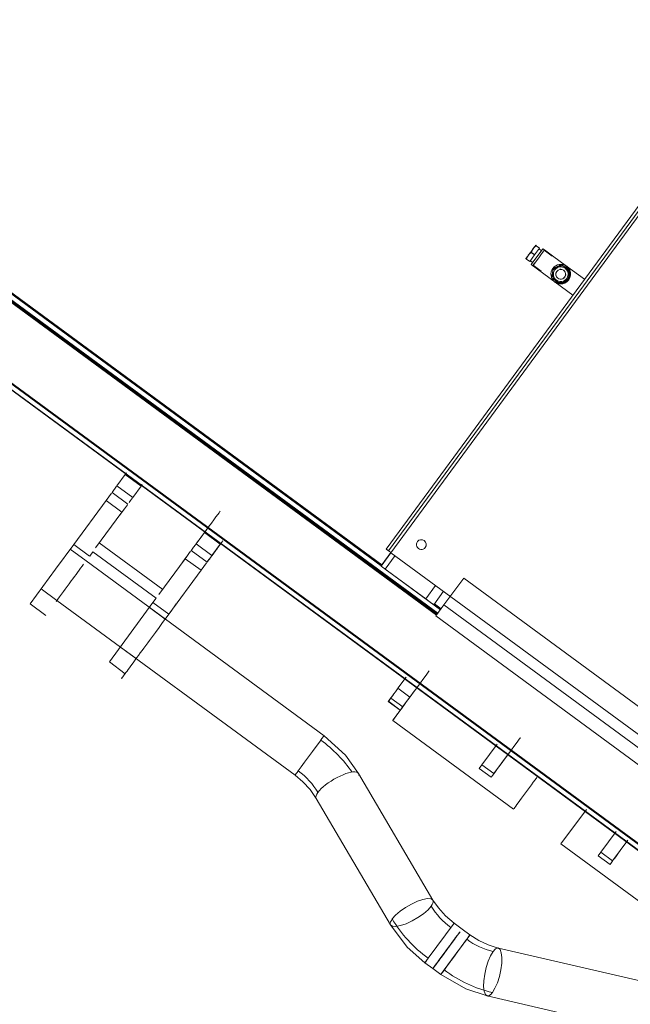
# Model space of a CAD drawing. Header units: metres. Extents: x 135583 to 135939, y 457896 to 458258.
# Tile 187 of 256: x 135779.936 to 135780.557, y 457896.987 to 457897.988. Entities that reach past the tile are written whole.
import ezdxf

# ---------------------------------------------------------------- set-up
doc = ezdxf.new("R2010")
doc.units = ezdxf.units.M
doc.layers.add('NIEUWE INSTALLATIE', color=250, linetype='Continuous', lineweight=0)

msp = doc.modelspace()

# ---------------------------------------------------------------- linework, layer by layer
at = {"layer": 'NIEUWE INSTALLATIE'}
for p, q in [((135780.3614, 457897.3845), (135779.5394, 457897.9884)), ((135780.3043, 457897.4336), (135779.5798, 457897.9662)), ((135779.5946, 457897.9454), (135780.3602, 457897.3829)), ((135780.3608, 457897.3837), (135779.5952, 457897.9462)), ((135780.3039, 457897.433), (135779.5987, 457897.951)), ((135780.36, 457897.3827), (135779.599, 457897.9418)), ((135779.6037, 457897.9483), (135780.1171, 457897.5711)), ((135779.6066, 457897.9449), (135780.3037, 457897.4327)), ((135779.4985, 457897.9329), (135781.481, 457896.4764)), ((135779.4991, 457897.9336), (135781.4816, 457896.4771)), ((135780.3606, 457897.3835), (135779.6031, 457897.94)), ((135779.4956, 457897.9288), (135781.4781, 457896.4723)), ((135779.4959, 457897.9292), (135781.4783, 457896.4727)), ((135780.6048, 457897.8527), (135780.3088, 457897.4497)), ((135780.6072, 457897.8509), (135780.3112, 457897.4479)), ((135780.6096, 457897.8491), (135780.3136, 457897.4461)), ((135780.4564, 457897.7393), (135780.4682, 457897.7554)), ((135780.4564, 457897.7516), (135780.4598, 457897.7491)), ((135780.4565, 457897.7517), (135780.4599, 457897.7492)), ((135780.4598, 457897.7491), (135780.4649, 457897.756)), ((135780.4615, 457897.7585), (135780.4649, 457897.756)), ((135780.4615, 457897.7585), (135780.4649, 457897.756)), ((135780.4667, 457897.7534), (135780.4643, 457897.7552)), ((135780.4698, 457897.7543), (135780.4681, 457897.7519)), ((135780.4698, 457897.7543), (135780.4682, 457897.7554)), ((135780.4776, 457897.7479), (135780.4695, 457897.7539)), ((135780.4698, 457897.7543), (135780.4779, 457897.7483)), ((135780.4514, 457897.7448), (135780.4548, 457897.7423)), ((135780.4549, 457897.7423), (135780.4515, 457897.7448)), ((135780.4548, 457897.7423), (135780.4598, 457897.7491)), ((135780.4554, 457897.7431), (135780.4579, 457897.7413)), ((135780.4583, 457897.7385), (135780.46, 457897.7408)), ((135780.4923, 457897.7377), (135780.4779, 457897.7483)), ((135780.4564, 457897.7393), (135780.4806, 457897.7215)), ((135780.4664, 457897.7326), (135780.4583, 457897.7385)), ((135780.4785, 457897.7356), (135780.4783, 457897.7354)), ((135780.4784, 457897.7352), (135780.4784, 457897.7353)), ((135780.4803, 457897.7339), (135780.4803, 457897.7339)), ((135780.4874, 457897.7392), (135780.4874, 457897.7392)), ((135780.4923, 457897.7376), (135780.492, 457897.7372)), ((135780.492, 457897.7372), (135780.492, 457897.7371)), ((135780.5105, 457897.7244), (135780.4923, 457897.7377)), ((135780.4923, 457897.7375), (135780.4923, 457897.7376)), ((135780.4924, 457897.7377), (135780.4963, 457897.7311)), ((135780.4924, 457897.7377), (135780.4963, 457897.7311)), ((135780.4953, 457897.7334), (135780.4953, 457897.7334)), ((135780.4773, 457897.7255), (135780.4774, 457897.7255)), ((135780.4808, 457897.7219), (135780.4805, 457897.7215)), ((135780.4805, 457897.7214), (135780.4805, 457897.7215)), ((135780.4806, 457897.7216), (135780.487, 457897.7198)), ((135780.4806, 457897.7215), (135780.4987, 457897.7082)), ((135780.4807, 457897.7218), (135780.4808, 457897.7219)), ((135780.4924, 457897.725), (135780.4924, 457897.725)), ((135780.494, 457897.7238), (135780.4941, 457897.7239)), ((135780.4942, 457897.7236), (135780.4943, 457897.7236)), ((135780.4944, 457897.7235), (135780.4944, 457897.7235)), ((135780.4945, 457897.7236), (135780.4945, 457897.7236)), ((135780.4853, 457897.7197), (135780.4853, 457897.7197)), ((135780.0348, 457897.5143), (135780.0433, 457897.5258)), ((135780.0594, 457897.5139), (135780.0433, 457897.5258)), ((135780.0345, 457897.5138), (135780.0298, 457897.5074)), ((135780.0348, 457897.5143), (135780.0509, 457897.5024)), ((135780.0509, 457897.5024), (135780.0594, 457897.5139)), ((135780.0293, 457897.5067), (135780.0237, 457897.4992)), ((135780.0298, 457897.5074), (135780.0459, 457897.4956)), ((135780.0237, 457897.4992), (135779.991, 457897.4546)), ((135780.0399, 457897.4874), (135780.0237, 457897.4992)), ((135780.0399, 457897.4874), (135780.0131, 457897.4509)), ((135780.1154, 457897.4551), (135780.1239, 457897.4666)), ((135780.1263, 457897.4699), (135780.1238, 457897.4666)), ((135780.14, 457897.4547), (135780.1239, 457897.4666)), ((135779.9723, 457897.4292), (135779.9909, 457897.4545)), ((135780.007, 457897.4427), (135779.9909, 457897.4545)), ((135780.0814, 457897.4088), (135780.0169, 457897.4561)), ((135780.0814, 457897.4088), (135780.0169, 457897.4561)), ((135780.1154, 457897.4551), (135780.1315, 457897.4432)), ((135780.1315, 457897.4432), (135780.14, 457897.4547)), ((135780.3405, 457897.4575), (135780.3405, 457897.4574)), ((135780.3405, 457897.4574), (135780.3405, 457897.4574)), ((135780.3485, 457897.4515), (135780.3486, 457897.4516)), ((135780.3485, 457897.4515), (135780.3485, 457897.4515)), ((135780.0034, 457897.4378), (135779.9873, 457897.4497)), ((135780.0103, 457897.4471), (135780.0071, 457897.4427)), ((135780.0747, 457897.3997), (135780.0103, 457897.4471)), ((135780.1103, 457897.4482), (135780.1265, 457897.4364)), ((135780.3035, 457897.4325), (135780.3136, 457897.4461)), ((135780.3135, 457897.4462), (135780.3043, 457897.4336)), ((135780.3076, 457897.4295), (135780.3178, 457897.4433)), ((135780.3088, 457897.4498), (135780.3113, 457897.4481)), ((135780.3136, 457897.4461), (135780.7729, 457897.1087)), ((135780.2456, 457897.2599), (135780.0034, 457897.4378)), ((135780.1043, 457897.44), (135780.0775, 457897.4035)), ((135780.1204, 457897.4282), (135780.1043, 457897.44)), ((135780.126, 457897.4357), (135780.1204, 457897.4282)), ((135780.3035, 457897.4325), (135780.3035, 457897.4325)), ((135780.3035, 457897.4325), (135780.364, 457897.3881)), ((135779.9465, 457897.3941), (135779.9723, 457897.4292)), ((135780.1204, 457897.4282), (135780.0877, 457897.3835)), ((135780.3076, 457897.4295), (135780.349, 457897.3991)), ((135780.3877, 457897.4203), (135780.3675, 457897.3929)), ((135780.7261, 457897.1716), (135780.3877, 457897.4203)), ((135780.349, 457897.3991), (135780.359, 457897.4128)), ((135779.9577, 457897.4094), (135779.9738, 457897.3975)), ((135780.3572, 457897.3932), (135780.3672, 457897.4068)), ((135779.9626, 457897.3822), (135779.9465, 457897.3941)), ((135779.9738, 457897.3975), (135780.216, 457897.2196)), ((135780.0271, 457897.3349), (135780.0715, 457897.3953)), ((135780.084, 457897.3786), (135780.0679, 457897.3904)), ((135780.0747, 457897.3997), (135780.0715, 457897.3954)), ((135780.0876, 457897.3835), (135780.0715, 457897.3953)), ((135780.3573, 457897.3934), (135780.3642, 457897.3883)), ((135780.3643, 457897.3885), (135780.3575, 457897.3936)), ((135780.3579, 457897.3942), (135780.3648, 457897.3891)), ((135780.3675, 457897.3929), (135780.3593, 457897.3817)), ((135780.3675, 457897.3929), (135780.706, 457897.1442)), ((135780.3593, 457897.3817), (135780.6978, 457897.133)), ((135780.0383, 457897.3501), (135780.0544, 457897.3383)), ((135780.0432, 457897.323), (135780.0271, 457897.3349)), ((135780.3207, 457897.3081), (135780.329, 457897.3193)), ((135780.3207, 457897.3081), (135780.3328, 457897.2992)), ((135780.3109, 457897.2947), (135780.311, 457897.2949)), ((135780.3109, 457897.2947), (135780.323, 457897.2858)), ((135780.311, 457897.2949), (135780.3231, 457897.286)), ((135780.3135, 457897.2982), (135780.3256, 457897.2893)), ((135780.3154, 457897.2755), (135780.3233, 457897.2862)), ((135780.3154, 457897.2755), (135780.4383, 457897.1852)), ((135780.4217, 457897.2512), (135780.4062, 457897.2301)), ((135780.4338, 457897.2424), (135780.4183, 457897.2213)), ((135780.4062, 457897.2301), (135780.4035, 457897.2266)), ((135780.4062, 457897.2301), (135780.4183, 457897.2213)), ((135780.3563, 457897.0927), (135780.2806, 457897.2215)), ((135780.4035, 457897.2266), (135780.4156, 457897.2177)), ((135780.2375, 457897.1961), (135780.3132, 457897.0673)), ((135780.4866, 457897.1497), (135780.5126, 457897.1849)), ((135780.5426, 457897.1624), (135780.5271, 457897.1413)), ((135780.5546, 457897.1535), (135780.5391, 457897.1325)), ((135780.4866, 457897.1497), (135780.6095, 457897.0594)), ((135780.5271, 457897.1413), (135780.5244, 457897.1378)), ((135780.5271, 457897.1413), (135780.5391, 457897.1325)), ((135780.5244, 457897.1378), (135780.5365, 457897.1289)), ((135780.3778, 457897.0692), (135780.3515, 457897.0334)), ((135780.3773, 457897.0685), (135780.3778, 457897.0692)), ((135780.3859, 457897.0632), (135780.3778, 457897.0692)), ((135780.394, 457897.0573), (135780.3859, 457897.0632)), ((135780.3784, 457897.053), (135780.371, 457897.043)), ((135780.5684, 457897.01), (135780.4229, 457897.0438)), ((135780.3515, 457897.0334), (135780.3482, 457897.0289)), ((135780.3482, 457897.0289), (135780.3493, 457897.0303)), ((135780.3677, 457897.0215), (135780.3791, 457897.037)), ((135780.4263, 457897.0284), (135780.4265, 457897.0343)), ((135780.3482, 457897.0289), (135780.3563, 457897.0229)), ((135780.3577, 457897.0248), (135780.3563, 457897.0229)), ((135780.3563, 457897.0229), (135780.3644, 457897.017)), ((135780.3582, 457897.0256), (135780.3589, 457897.0264)), ((135780.3644, 457897.017), (135780.3677, 457897.0215)), ((135780.4239, 457897.015), (135780.4254, 457897.0218)), ((135780.4254, 457897.0218), (135780.4263, 457897.0284)), ((135780.4115, 457896.9951), (135780.5571, 457896.9613))]:
    msp.add_line(p, q, dxfattribs=at)
at = {"layer": 'NIEUWE INSTALLATIE', "flags": 128}
for points in [[(135780.4945, 457897.7236), (135780.488, 457897.7197), (135780.4806, 457897.7216)], [(135780.4945, 457897.7236), (135780.488, 457897.7197), (135780.4806, 457897.7216)], [(135780.2456, 457897.2599), (135780.245, 457897.2591), (135780.2434, 457897.2569), (135780.2408, 457897.2534), (135780.2375, 457897.2489), (135780.2337, 457897.2438), (135780.2297, 457897.2383), (135780.2258, 457897.2329), (135780.2222, 457897.2281), (135780.2193, 457897.2241)], [(135780.2451, 457897.2592), (135780.2455, 457897.2597), (135780.2456, 457897.2599)], [(135780.2456, 457897.2599), (135780.2673, 457897.24), (135780.2806, 457897.2215)], [(135780.2193, 457897.2241), (135780.2181, 457897.2225), (135780.2172, 457897.2213), (135780.2165, 457897.2203), (135780.2161, 457897.2198), (135780.216, 457897.2196)], [(135780.2375, 457897.1961), (135780.2313, 457897.2051), (135780.2241, 457897.2129), (135780.216, 457897.2196)], [(135780.3563, 457897.0927), (135780.3544, 457897.094), (135780.3509, 457897.0942), (135780.3462, 457897.0933), (135780.3406, 457897.0914), (135780.3345, 457897.0885)], [(135780.3546, 457897.0866), (135780.3556, 457897.0881), (135780.3563, 457897.0895), (135780.3566, 457897.0907), (135780.3566, 457897.0918), (135780.3563, 457897.0927)], [(135780.3778, 457897.0692), (135780.369, 457897.0767), (135780.3619, 457897.0846), (135780.3563, 457897.0927)], [(135780.3133, 457897.0673), (135780.3152, 457897.066), (135780.3187, 457897.0658), (135780.3234, 457897.0667), (135780.329, 457897.0686), (135780.3351, 457897.0715), (135780.3411, 457897.075), (135780.3466, 457897.0788), (135780.3513, 457897.0828), (135780.3546, 457897.0866)], [(135780.3345, 457897.0885), (135780.3285, 457897.085), (135780.3229, 457897.0812), (135780.3183, 457897.0772), (135780.315, 457897.0734)], [(135780.315, 457897.0734), (135780.314, 457897.0719), (135780.3133, 457897.0705), (135780.3129, 457897.0693), (135780.3129, 457897.0682), (135780.3132, 457897.0673)], [(135780.3132, 457897.0673), (135780.3302, 457897.0448), (135780.3482, 457897.0289)], [(135780.4228, 457897.0438), (135780.4125, 457897.0471), (135780.4029, 457897.0516), (135780.394, 457897.0573)], [(135780.4175, 457897.0403), (135780.415, 457897.036), (135780.4125, 457897.0304), (135780.4105, 457897.0239), (135780.409, 457897.0172), (135780.4081, 457897.0105), (135780.4079, 457897.0046), (135780.4085, 457896.9998), (135780.4097, 457896.9966), (135780.4115, 457896.9951)], [(135780.4228, 457897.0438), (135780.4224, 457897.0439), (135780.4218, 457897.0438), (135780.4213, 457897.0437), (135780.4207, 457897.0434), (135780.4201, 457897.043), (135780.4194, 457897.0425), (135780.4188, 457897.0419), (135780.4182, 457897.0411), (135780.4175, 457897.0403)], [(135780.4265, 457897.0343), (135780.4259, 457897.0391), (135780.4247, 457897.0423), (135780.4229, 457897.0438)], [(135780.3644, 457897.017), (135780.3899, 457897.0023), (135780.4116, 457896.9951)], [(135780.4169, 457896.9986), (135780.4194, 457897.0029), (135780.4219, 457897.0085), (135780.4239, 457897.0149)], [(135780.4116, 457896.9951), (135780.412, 457896.995), (135780.4126, 457896.9951), (135780.4131, 457896.9952), (135780.4137, 457896.9955), (135780.4143, 457896.9959), (135780.415, 457896.9964), (135780.4156, 457896.997), (135780.4162, 457896.9978), (135780.4169, 457896.9986)]]:
    msp.add_lwpolyline(points, dxfattribs=at)
at = {"layer": 'NIEUWE INSTALLATIE'}
for centre, major_axis, ratio, start_param, end_param in [((135780.4559, 457897.7521), (0.00503, 0.00685), 0.000001, 1.69103, 3.926222), ((135780.4559, 457897.7521), (-0.00503, -0.00685), 0.000001, 1.040452, 1.981664), ((135780.4559, 457897.7521), (0.00503, 0.00685), 0.000001, 4.767497, 7.067814), ((135780.4559, 457897.7521), (-0.00503, -0.00685), 0.000001, 2.08765, 4.185417), ((135780.4559, 457897.7521), (0.00503, 0.00685), 0.000001, 3.757089, 3.780526), ((135780.4639, 457897.7462), (-0.00592, -0.00806), 0.000001, 0.006746, 0.792131), ((135780.4864, 457897.7295), (-0.00806, 0.00592), 0.999977, 6.283107, 7.853904), ((135780.4863, 457897.7294), (-0.00685, 0.00503), 0.999977, 5.759435, 6.806633), ((135780.4864, 457897.7295), (-0.00806, 0.00592), 0.999977, 4.712311, 6.283107), ((135780.4864, 457897.7294), (-0.00604, 0.00444), 0.999977, 0.000104, 1.5709), ((135780.4864, 457897.7294), (-0.00604, 0.00444), 0.999977, 4.712493, 6.283289), ((135780.4864, 457897.7295), (-0.00806, 0.00592), 0.999977, 1.570874, 4.712467), ((135780.4864, 457897.7295), (-0.00766, 0.00562), 0.999977, 1.570796, 4.712389), ((135780.4863, 457897.7294), (-0.00403, 0.00296), 0.999977, 0, 1.570796), ((135780.4864, 457897.7294), (-0.00604, 0.00444), 0.999977, 1.570796, 4.712389), ((135780.4863, 457897.7294), (-0.00403, 0.00296), 0.999977, 4.712389, 6.283185), ((135780.4864, 457897.7295), (-0.00403, 0.00296), 0.999977, 6.282651, 6.302432), ((135780.4863, 457897.7294), (-0.00685, 0.00503), 0.999977, 4.712389, 5.759587), ((135780.4864, 457897.7295), (-0.00403, 0.00296), 0.999977, 1.571108, 4.712701), ((135780.4863, 457897.7294), (-0.00403, 0.00296), 0.999977, 1.570796, 4.712389), ((135780.4864, 457897.7295), (-0.00403, 0.00296), 0.999977, 4.711921, 5.5171), ((135780.4863, 457897.7294), (-0.00685, 0.00503), 0.999977, 3.665191, 4.712389), ((135780.4864, 457897.7295), (-0.00766, 0.00562), 0.999977, 4.347219, 4.712331), ((135780.4864, 457897.7295), (-0.00806, 0.00592), 0.999977, 3.665026, 4.712224), ((135780.4864, 457897.7295), (-0.00766, 0.00562), 0.999977, 3.665042, 4.01382), ((135780.4863, 457897.7294), (-0.00685, 0.00503), 0.999977, 0.523512, 1.570709), ((135780.4864, 457897.7295), (-0.00806, 0.00592), 0.999977, 1.570796, 2.617994), ((135780.4864, 457897.7295), (-0.00766, 0.00563), 0.999977, 1.57096, 2.618158), ((135780.4863, 457897.7294), (-0.00685, 0.00503), 0.999977, 1.570796, 2.617994), ((135780.4864, 457897.7295), (-0.00403, 0.00296), 0.999977, 0.785554, 1.570952), ((135780.4864, 457897.7295), (-0.00604, 0.00444), 0.999977, 2.618092, 3.665289), ((135780.4863, 457897.7294), (-0.00685, 0.00503), 0.999977, 2.618172, 3.66537), ((135780.0446, 457897.5275), (-0.0148, -0.0201), 0.000001, 4.719135, 4.802677), ((135780.0607, 457897.5157), (-0.0148, -0.0201), 0.000001, 4.719135, 4.821021), ((135780.0607, 457897.5157), (-0.0148, -0.0201), 0.000001, 5.464293, 5.873739), ((135780.0607, 457897.5157), (-0.0237, -0.0322), 0.000001, 5.758626, 7.151909), ((135780.1413, 457897.4565), (-0.0148, -0.0201), 0.000001, 4.632007, 7.7736), ((135780.3445, 457897.4544), (-0.00403, 0.00296), 0.999977, 0.000156, 3.141749), ((135780.3445, 457897.4544), (-0.00403, 0.00296), 0.999977, 3.141749, 6.283341), ((135780.1251, 457897.4683), (-0.0237, -0.0322), 0.000001, 5.414465, 6.985262), ((135780.1413, 457897.4565), (-0.0148, -0.0201), 0.000001, 5.468019, 7.038815), ((135780.3136, 457897.4462), (-0.00484, 0.00355), 0.006745, 0, 1.570796), ((135779.9886, 457897.4177), (-0.0296, -0.0403), 0.000001, 1.564051, 1.995645), ((135780.308, 457897.4292), (-0.00443, 0.00326), 0.006745, 4.79222, 5.324376), ((135779.9886, 457897.4177), (0.0296, 0.0403), 0.000001, 4.156086, 4.70285), ((135780.0692, 457897.3585), (-0.0296, -0.0403), 0.000001, 3.637866, 6.779459), ((135780.3483, 457897.3997), (-0.00886, 0.00651), 0.006745, 1.650628, 3.141592), ((135780.3257, 457897.3148), (-0.0148, -0.0201), 0.000001, 5.679066, 7.551926), ((135780.3199, 457897.307), (-0.0089, -0.0121), 0.000001, 4.582129, 5.575681), ((135780.3302, 457897.2956), (0.0148, 0.0201), 0.000001, 0.926766, 3.141593), ((135780.3199, 457897.307), (-0.0089, -0.0121), 0.000001, 6.271278, 6.27644), ((135780.1917, 457897.1865), (-0.0886, 0.0651), 0.777527, 4.290821, 4.712389), ((135780.1917, 457897.1865), (-0.0484, 0.0355), 0.777527, 4.207938, 4.712389), ((135780.259, 457897.2088), (-0.0215, -0.0127), 0.30394, 3.42799, 5.667085), ((135780.259, 457897.2088), (-0.0215, -0.0127), 0.30394, 3.148103, 3.399228), ((135780.259, 457897.2088), (-0.0215, -0.0127), 0.30394, 2.89906, 3.139228), ((135780.4531, 457897.2053), (0.0148, 0.0201), 0.000001, 0.926766, 3.141593), ((135780.259, 457897.2088), (-0.0215, -0.0127), 0.30394, 5.667085, 6.280821), ((135780.5513, 457897.149), (-0.0148, -0.0201), 0.000001, 5.679066, 7.551926), ((135780.4021, 457897.1023), (-0.0484, 0.0355), 0.777527, 1.066345, 1.570796), ((135780.4021, 457897.1023), (-0.0886, 0.0651), 0.777527, 1.066345, 1.570796), ((135780.3711, 457897.0431), (-0.0148, -0.0201), 0.000001, 4.182045, 8.894434), ((135780.3792, 457897.0371), (-0.0148, -0.0201), 0.000001, 1.17829, 6.949967), ((135780.3711, 457897.0431), (-0.0148, -0.0201), 0.000001, 3.028252, 3.134847), ((135780.3711, 457897.0431), (-0.0148, -0.0201), 0.000001, 4.077325, 8.789714), ((135780.3792, 457897.0371), (0.0148, 0.0201), 0.000001, 0.78541, 3.141593), ((135780.4183, 457897.0904), (-0.0484, 0.0355), 0.777527, 1.570796, 2.075248), ((135780.3792, 457897.0371), (0.0148, 0.0201), 0.000001, 0.615482, 0.639611), ((135780.3711, 457897.0431), (-0.0148, -0.0201), 0.000001, 1.040452, 1.567404), ((135780.3711, 457897.0431), (-0.0148, -0.0201), 0.000001, 5.276164, 6.84696), ((135780.4183, 457897.0904), (-0.0886, 0.0651), 0.777527, 1.570796, 2.075248)]:
    msp.add_ellipse(centre, major_axis=major_axis, ratio=ratio, start_param=start_param, end_param=end_param, dxfattribs=at)
for centre, major_axis in [((135780.4639, 457897.7462), (0.00562, 0.00766)), ((135780.1251, 457897.4683), (0.0148, 0.0201)), ((135780.3378, 457897.3059), (0.0148, 0.0201)), ((135780.4304, 457897.2378), (0.0148, 0.0201))]:
    msp.add_ellipse(centre, major_axis=major_axis, ratio=0.000001, dxfattribs=at)
for points in [[(135780.4533, 457897.7487), (135780.4537, 457897.7492), (135780.4547, 457897.7503), (135780.4558, 457897.7512), (135780.4564, 457897.7516)], [(135780.4564, 457897.7516), (135780.4566, 457897.7523), (135780.4572, 457897.7537), (135780.4579, 457897.7549), (135780.4583, 457897.7555)], [(135780.4565, 457897.7517), (135780.4565, 457897.7517), (135780.4565, 457897.7517), (135780.4564, 457897.7517)], [(135780.4573, 457897.7538), (135780.4573, 457897.7537), (135780.4573, 457897.7537), (135780.4573, 457897.7537)], [(135780.4583, 457897.7555), (135780.4588, 457897.7561), (135780.4597, 457897.7571), (135780.4609, 457897.7581), (135780.4615, 457897.7585)], [(135780.4609, 457897.759), (135780.4609, 457897.759), (135780.461, 457897.7589), (135780.4613, 457897.7587), (135780.4615, 457897.7585)], [(135780.4615, 457897.7585), (135780.4613, 457897.7586), (135780.461, 457897.7589), (135780.4609, 457897.759), (135780.4609, 457897.759)], [(135780.4508, 457897.7453), (135780.4508, 457897.7453), (135780.4509, 457897.7452), (135780.4512, 457897.7449), (135780.4514, 457897.7448)], [(135780.4515, 457897.7448), (135780.4513, 457897.745), (135780.451, 457897.7452), (135780.4508, 457897.7453), (135780.4508, 457897.7453)], [(135780.4514, 457897.7448), (135780.4516, 457897.7455), (135780.4522, 457897.7468), (135780.4529, 457897.7481), (135780.4533, 457897.7487)], [(135780.4523, 457897.7469), (135780.4523, 457897.7469), (135780.4523, 457897.7469), (135780.4522, 457897.7468)], [(135780.4534, 457897.7487), (135780.4534, 457897.7487), (135780.4534, 457897.7487), (135780.4533, 457897.7487)], [(135780.4548, 457897.7503), (135780.4548, 457897.7503), (135780.4548, 457897.7503), (135780.4547, 457897.7503)], [(135780.4784, 457897.7352), (135780.4783, 457897.7344), (135780.4782, 457897.7328), (135780.478, 457897.7312), (135780.4779, 457897.7303)], [(135780.4829, 457897.7372), (135780.4822, 457897.7369), (135780.4807, 457897.7362), (135780.4792, 457897.7356), (135780.4784, 457897.7352)], [(135780.4874, 457897.7392), (135780.4867, 457897.7388), (135780.4852, 457897.7382), (135780.4837, 457897.7375), (135780.4829, 457897.7372)], [(135780.4914, 457897.7363), (135780.4907, 457897.7367), (135780.4894, 457897.7377), (135780.4881, 457897.7387), (135780.4874, 457897.7392)], [(135780.4953, 457897.7334), (135780.4947, 457897.7338), (135780.4934, 457897.7348), (135780.492, 457897.7358), (135780.4914, 457897.7363)], [(135780.4948, 457897.7285), (135780.4949, 457897.7293), (135780.4951, 457897.7309), (135780.4952, 457897.7326), (135780.4953, 457897.7334)], [(135780.4779, 457897.7303), (135780.4778, 457897.7295), (135780.4776, 457897.7279), (135780.4774, 457897.7263), (135780.4773, 457897.7255)], [(135780.4773, 457897.7255), (135780.478, 457897.725), (135780.4793, 457897.724), (135780.4806, 457897.7231), (135780.4813, 457897.7226)], [(135780.4813, 457897.7226), (135780.482, 457897.7221), (135780.4833, 457897.7211), (135780.4846, 457897.7201), (135780.4853, 457897.7197)], [(135780.4853, 457897.7197), (135780.486, 457897.72), (135780.4875, 457897.7206), (135780.489, 457897.7213), (135780.4897, 457897.7216)], [(135780.4897, 457897.7216), (135780.4905, 457897.722), (135780.492, 457897.7226), (135780.4935, 457897.7233), (135780.4942, 457897.7236)], [(135780.4942, 457897.7236), (135780.4943, 457897.7244), (135780.4945, 457897.726), (135780.4947, 457897.7276), (135780.4948, 457897.7285)]]:
    msp.add_open_spline(points, degree=3, dxfattribs=at)

doc.saveas('drawing.dxf')
